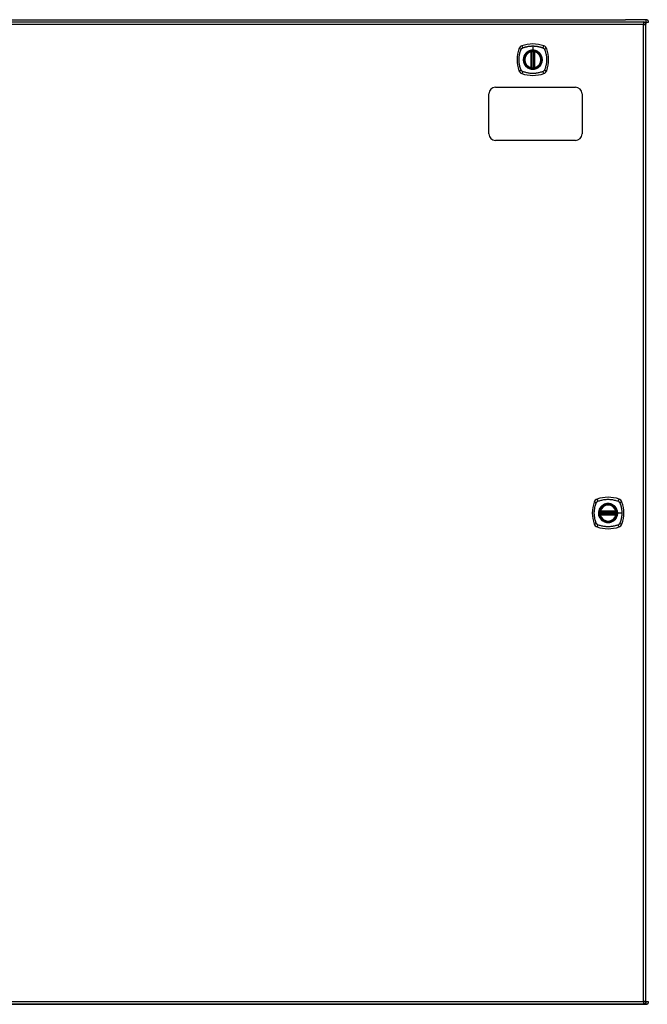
# Model space of a CAD drawing. Header units: inches. Extents: x 28 to 747, y 82 to 345.
# Tile 16 of 31: x 291 to 314, y 190 to 227. Entities that reach past the tile are written whole.
import ezdxf

# ---------------------------------------------------------------- set-up
doc = ezdxf.new("R2010")
doc.units = ezdxf.units.IN
doc.header["$MEASUREMENT"] = 0
doc.layers.add('Visible Edges(ANSI)', color=7, linetype='Continuous', lineweight=25)
doc.layers.add('Visible Tangent Edges(ANSI)', color=7, linetype='Continuous', lineweight=25)

msp = doc.modelspace()

# ---------------------------------------------------------------- linework, layer by layer
at = {"layer": 'Visible Edges(ANSI)'}
for p, q in [((242.53, 227.292), (313.565, 227.292)), ((242.629, 227.212), (314.234, 227.212)), ((314.332, 227.292), (313.565, 227.292)), ((314.333, 190.393), (314.333, 227.113)), ((310.023, 225.495), (310.023, 226.08)), ((310.043, 225.491), (310.043, 226.085)), ((310.122, 226.085), (310.122, 225.491)), ((310.142, 226.08), (310.142, 225.495)), ((308.681, 224.753), (311.681, 224.753)), ((308.431, 223.003), (308.431, 224.503)), ((311.931, 224.503), (311.931, 223.003)), ((311.681, 222.753), (308.681, 222.753)), ((312.612, 208.792), (313.205, 208.792)), ((313.205, 208.713), (312.612, 208.713)), ((312.616, 208.812), (313.201, 208.812)), ((313.201, 208.694), (312.616, 208.694)), ((314.234, 190.294), (242.629, 190.294)), ((269.131, 190.292), (314.332, 190.292))]:
    msp.add_line(p, q, dxfattribs=at)
at = {"layer": 'Visible Edges(ANSI)', "flags": 128}
for points in [[(310.054, 226.099), (310.052, 226.099), (310.051, 226.099), (310.049, 226.099), (310.048, 226.099), (310.046, 226.099), (310.045, 226.098), (310.043, 226.098), (310.042, 226.098), (310.04, 226.098), (310.039, 226.098), (310.038, 226.097), (310.037, 226.097), (310.036, 226.097), (310.035, 226.097), (310.034, 226.097), (310.033, 226.097), (310.032, 226.097), (310.031, 226.096), (310.031, 226.096), (310.03, 226.096), (310.03, 226.096), (310.03, 226.096), (310.03, 226.096), (310.029, 226.096)], [(310.136, 226.096), (310.136, 226.096), (310.136, 226.096), (310.135, 226.096), (310.135, 226.096), (310.135, 226.096), (310.134, 226.096), (310.133, 226.097), (310.133, 226.097), (310.132, 226.097), (310.131, 226.097), (310.13, 226.097), (310.129, 226.097), (310.127, 226.097), (310.126, 226.098), (310.125, 226.098), (310.124, 226.098), (310.122, 226.098), (310.121, 226.098), (310.119, 226.099), (310.118, 226.099), (310.116, 226.099), (310.114, 226.099), (310.113, 226.099), (310.111, 226.099)], [(310.029, 225.479), (310.03, 225.479), (310.03, 225.479), (310.03, 225.479), (310.03, 225.479), (310.031, 225.479), (310.031, 225.479), (310.032, 225.479), (310.033, 225.479), (310.034, 225.479), (310.035, 225.478), (310.036, 225.478), (310.037, 225.478), (310.038, 225.478), (310.039, 225.478), (310.04, 225.478), (310.042, 225.477), (310.043, 225.477), (310.045, 225.477), (310.046, 225.477), (310.048, 225.477), (310.049, 225.477), (310.051, 225.476), (310.052, 225.476), (310.054, 225.476)], [(310.111, 225.476), (310.113, 225.476), (310.114, 225.476), (310.116, 225.477), (310.118, 225.477), (310.119, 225.477), (310.121, 225.477), (310.122, 225.477), (310.124, 225.477), (310.125, 225.478), (310.126, 225.478), (310.127, 225.478), (310.129, 225.478), (310.13, 225.478), (310.131, 225.478), (310.132, 225.479), (310.133, 225.479), (310.133, 225.479), (310.134, 225.479), (310.135, 225.479), (310.135, 225.479), (310.135, 225.479), (310.136, 225.479), (310.136, 225.479), (310.136, 225.479)], [(312.6, 208.806), (312.6, 208.806), (312.6, 208.806), (312.6, 208.805), (312.6, 208.805), (312.6, 208.805), (312.6, 208.804), (312.6, 208.803), (312.6, 208.803), (312.6, 208.802), (312.599, 208.801), (312.599, 208.8), (312.599, 208.799), (312.599, 208.798), (312.599, 208.796), (312.599, 208.795), (312.598, 208.794), (312.598, 208.792), (312.598, 208.791), (312.598, 208.789), (312.598, 208.788), (312.597, 208.786), (312.597, 208.785), (312.597, 208.783), (312.597, 208.781)], [(312.597, 208.724), (312.597, 208.722), (312.597, 208.721), (312.597, 208.719), (312.598, 208.718), (312.598, 208.716), (312.598, 208.715), (312.598, 208.713), (312.598, 208.712), (312.599, 208.71), (312.599, 208.709), (312.599, 208.708), (312.599, 208.707), (312.599, 208.706), (312.599, 208.705), (312.6, 208.704), (312.6, 208.703), (312.6, 208.702), (312.6, 208.701), (312.6, 208.701), (312.6, 208.7), (312.6, 208.7), (312.6, 208.7), (312.6, 208.7), (312.6, 208.7)], [(313.22, 208.781), (313.22, 208.783), (313.22, 208.785), (313.22, 208.786), (313.22, 208.788), (313.22, 208.789), (313.219, 208.791), (313.219, 208.792), (313.219, 208.794), (313.219, 208.795), (313.219, 208.796), (313.218, 208.798), (313.218, 208.799), (313.218, 208.8), (313.218, 208.801), (313.218, 208.802), (313.218, 208.803), (313.218, 208.803), (313.217, 208.804), (313.217, 208.805), (313.217, 208.805), (313.217, 208.805), (313.217, 208.806), (313.217, 208.806), (313.217, 208.806)], [(313.217, 208.7), (313.217, 208.7), (313.217, 208.7), (313.217, 208.7), (313.217, 208.7), (313.217, 208.701), (313.217, 208.701), (313.218, 208.702), (313.218, 208.703), (313.218, 208.704), (313.218, 208.705), (313.218, 208.706), (313.218, 208.707), (313.218, 208.708), (313.219, 208.709), (313.219, 208.71), (313.219, 208.712), (313.219, 208.713), (313.219, 208.715), (313.22, 208.716), (313.22, 208.718), (313.22, 208.719), (313.22, 208.721), (313.22, 208.722), (313.22, 208.724)]]:
    msp.add_lwpolyline(points, dxfattribs=at)
at = {"layer": 'Visible Edges(ANSI)'}
for centre, radius in [((310.083, 225.788), 0.32), ((310.083, 225.788), 0.315), ((312.909, 208.753), 0.32), ((312.909, 208.753), 0.315)]:
    msp.add_circle(centre, radius, dxfattribs=at)
for centre, radius, start, end in [((314.234, 227.113), 0.099, 0, 90), ((314.332, 227.193), 0.099, 0, 90), ((310.772, 225.788), 1.28, 161.2278, 198.7722), ((309.728, 226.142), 0.177, 108.7722, 161.2278), ((310.083, 225.099), 1.28, 71.2278, 108.7722), ((310.083, 225.788), 0.313, 103.6344, 256.3656), ((310.083, 225.788), 0.313, 99.784, 103.6344), ((310.012, 226.08), 0.0118, 0, 103.6344), ((310.031, 226.085), 0.0118, 0, 99.784), ((310.083, 225.788), 0.313, 84.7499, 95.2501), ((310.134, 226.085), 0.0118, 80.216, 180), ((310.083, 225.788), 0.313, 76.3656, 80.216), ((310.154, 226.08), 0.0118, 76.3656, 180), ((310.083, 225.788), 0.313, 283.6344, 76.3656), ((310.437, 226.142), 0.177, 18.7722, 71.2278), ((309.394, 225.788), 1.28, 341.2278, 18.7722), ((309.728, 225.433), 0.177, 198.7722, 251.2278), ((310.012, 225.495), 0.0118, 256.3656, 0), ((310.083, 225.788), 0.313, 256.3656, 260.216), ((310.031, 225.491), 0.0118, 260.216, 0), ((310.083, 225.788), 0.313, 264.7499, 275.2501), ((310.134, 225.491), 0.0118, 180, 279.784), ((310.083, 225.788), 0.313, 279.784, 283.6344), ((310.154, 225.495), 0.0118, 180, 283.6344), ((310.437, 225.433), 0.177, 288.7722, 341.2278), ((310.083, 226.477), 1.28, 251.2278, 288.7722), ((308.681, 224.503), 0.25, 90, 180), ((311.681, 224.503), 0.25, 0, 90), ((308.681, 223.003), 0.25, 180, 270), ((311.681, 223.003), 0.25, 270, 0), ((313.598, 208.753), 1.28, 161.2278, 198.7722), ((312.554, 209.107), 0.177, 108.7722, 161.2278), ((312.909, 208.064), 1.28, 71.2278, 108.7722), ((312.909, 208.753), 0.313, 13.6344, 166.3656), ((313.263, 209.107), 0.177, 18.7722, 71.2278), ((312.22, 208.753), 1.28, 341.2278, 18.7722), ((312.909, 208.753), 0.313, 174.7499, 185.2501), ((312.909, 208.753), 0.313, 166.3656, 170.216), ((312.612, 208.804), 0.0118, 170.216, 270), ((312.612, 208.702), 0.0118, 90, 189.784), ((312.909, 208.753), 0.313, 189.784, 193.6344), ((312.616, 208.824), 0.0118, 166.3656, 270), ((312.616, 208.682), 0.0118, 90, 193.6344), ((313.201, 208.824), 0.0118, 270, 13.6344), ((313.201, 208.682), 0.0118, 346.3656, 90), ((313.205, 208.804), 0.0118, 270, 9.784), ((313.205, 208.702), 0.0118, 350.216, 90), ((312.909, 208.753), 0.313, 9.784, 13.6344), ((312.909, 208.753), 0.313, 346.3656, 350.216), ((312.909, 208.753), 0.313, 354.7499, 5.2501), ((312.554, 208.398), 0.177, 198.7722, 251.2278), ((312.909, 208.753), 0.313, 193.6344, 346.3656), ((313.263, 208.398), 0.177, 288.7722, 341.2278), ((312.909, 209.442), 1.28, 251.2278, 288.7722), ((314.234, 190.393), 0.099, 270, 0), ((314.332, 190.391), 0.099, 270, 0)]:
    msp.add_arc(centre, radius, start, end, dxfattribs=at)
at = {"layer": 'Visible Tangent Edges(ANSI)'}
for p, q in [((314.234, 227.212), (314.234, 227.113)), ((314.291, 227.193), (314.332, 227.193)), ((314.332, 227.292), (314.332, 227.193)), ((314.332, 227.193), (314.431, 227.193)), ((314.332, 227.193), (314.332, 227.123)), ((314.234, 227.113), (242.629, 227.113)), ((314.234, 227.113), (314.333, 227.113)), ((314.234, 190.393), (314.234, 227.113)), ((310.012, 226.08), (310.009, 226.092)), ((310.012, 226.08), (310.023, 226.08)), ((310.012, 226.08), (310.012, 225.495)), ((310.023, 226.08), (310.033, 226.08)), ((310.029, 226.096), (310.03, 226.09)), ((310.033, 226.085), (310.043, 226.085)), ((310.033, 225.495), (310.033, 226.08)), ((310.055, 226.088), (310.054, 226.099)), ((310.055, 225.488), (310.055, 226.088)), ((310.083, 226.304), (310.083, 226.145)), ((310.083, 226.14), (310.083, 226.145)), ((310.11, 226.088), (310.111, 226.099)), ((310.11, 226.088), (310.11, 225.488)), ((310.122, 226.085), (310.132, 226.085)), ((310.132, 226.08), (310.142, 226.08)), ((310.132, 226.08), (310.132, 225.495)), ((310.135, 226.09), (310.136, 226.096)), ((310.142, 226.08), (310.154, 226.08)), ((310.156, 226.092), (310.154, 226.08)), ((310.154, 225.495), (310.154, 226.08)), ((310.009, 225.484), (310.012, 225.495)), ((310.023, 225.495), (310.012, 225.495)), ((310.033, 225.495), (310.023, 225.495)), ((310.03, 225.485), (310.029, 225.479)), ((310.043, 225.491), (310.033, 225.491)), ((310.054, 225.476), (310.055, 225.488)), ((310.111, 225.476), (310.11, 225.488)), ((310.132, 225.491), (310.122, 225.491)), ((310.142, 225.495), (310.132, 225.495)), ((310.136, 225.479), (310.135, 225.485)), ((310.154, 225.495), (310.142, 225.495)), ((310.154, 225.495), (310.156, 225.484)), ((312.597, 208.781), (312.609, 208.78)), ((312.597, 208.724), (312.609, 208.725)), ((312.606, 208.805), (312.6, 208.806)), ((312.6, 208.7), (312.606, 208.701)), ((312.604, 208.826), (312.616, 208.824)), ((312.616, 208.682), (312.604, 208.679)), ((312.609, 208.78), (313.209, 208.78)), ((313.209, 208.725), (312.609, 208.725)), ((312.612, 208.792), (312.612, 208.802)), ((312.612, 208.703), (312.612, 208.713)), ((312.616, 208.812), (312.616, 208.824)), ((313.201, 208.824), (312.616, 208.824)), ((312.616, 208.802), (312.616, 208.812)), ((312.616, 208.802), (313.201, 208.802)), ((312.616, 208.694), (312.616, 208.703)), ((313.201, 208.703), (312.616, 208.703)), ((312.616, 208.682), (312.616, 208.694)), ((312.616, 208.682), (313.201, 208.682)), ((313.201, 208.824), (313.213, 208.826)), ((313.201, 208.824), (313.201, 208.812)), ((313.201, 208.812), (313.201, 208.802)), ((313.201, 208.703), (313.201, 208.694)), ((313.201, 208.694), (313.201, 208.682)), ((313.213, 208.679), (313.201, 208.682)), ((313.205, 208.802), (313.205, 208.792)), ((313.205, 208.713), (313.205, 208.703)), ((313.209, 208.78), (313.22, 208.781)), ((313.209, 208.725), (313.22, 208.724)), ((313.217, 208.806), (313.211, 208.805)), ((313.211, 208.701), (313.217, 208.7)), ((313.261, 208.753), (313.266, 208.753)), ((313.425, 208.753), (313.266, 208.753)), ((242.629, 190.393), (314.234, 190.393)), ((314.234, 190.393), (314.234, 190.294)), ((314.333, 190.393), (314.234, 190.393)), ((314.332, 190.383), (314.332, 190.292)), ((314.431, 190.391), (314.333, 190.391))]:
    msp.add_line(p, q, dxfattribs=at)
at = {"layer": 'Visible Tangent Edges(ANSI)', "flags": 128}
for points in [[(309.643, 225.399), (309.629, 225.433), (309.618, 225.464), (309.609, 225.495), (309.6, 225.527), (309.592, 225.559), (309.585, 225.591), (309.58, 225.623), (309.575, 225.656), (309.571, 225.689), (309.568, 225.722), (309.567, 225.754), (309.566, 225.788), (309.567, 225.821), (309.568, 225.854), (309.571, 225.886), (309.575, 225.919), (309.58, 225.952), (309.585, 225.984), (309.592, 226.017), (309.6, 226.049), (309.609, 226.08), (309.618, 226.112), (309.629, 226.143), (309.643, 226.176)], [(309.643, 226.176), (309.643, 226.178), (309.644, 226.179), (309.645, 226.18), (309.646, 226.182), (309.646, 226.183), (309.647, 226.184), (309.648, 226.186), (309.649, 226.187), (309.649, 226.188), (309.65, 226.19), (309.651, 226.191), (309.652, 226.192), (309.653, 226.194), (309.654, 226.195), (309.655, 226.196), (309.656, 226.197), (309.657, 226.198), (309.658, 226.2), (309.659, 226.201), (309.66, 226.202), (309.661, 226.203), (309.662, 226.204), (309.663, 226.205), (309.664, 226.206)], [(309.664, 226.206), (309.665, 226.208), (309.666, 226.209), (309.667, 226.21), (309.668, 226.211), (309.67, 226.212), (309.671, 226.213), (309.672, 226.214), (309.673, 226.215), (309.674, 226.216), (309.676, 226.217), (309.677, 226.217), (309.678, 226.218), (309.679, 226.219), (309.681, 226.22), (309.682, 226.221), (309.683, 226.222), (309.685, 226.223), (309.686, 226.223), (309.687, 226.224), (309.689, 226.225), (309.69, 226.226), (309.691, 226.226), (309.693, 226.227), (309.694, 226.228)], [(309.694, 226.228), (309.712, 226.236), (309.728, 226.241), (309.743, 226.247), (309.759, 226.252), (309.774, 226.257), (309.79, 226.262), (309.806, 226.266), (309.822, 226.27), (309.838, 226.274), (309.854, 226.278), (309.87, 226.282), (309.886, 226.285), (309.902, 226.288), (309.918, 226.291), (309.935, 226.293), (309.951, 226.296), (309.967, 226.298), (309.984, 226.299), (310, 226.301), (310.017, 226.302), (310.033, 226.303), (310.05, 226.304), (310.066, 226.304), (310.083, 226.304)], [(310.083, 226.14), (310.174, 226.128), (310.259, 226.093), (310.332, 226.037), (310.388, 225.964), (310.423, 225.879), (310.435, 225.787), (310.423, 225.696), (310.387, 225.611), (310.332, 225.538), (310.259, 225.483), (310.174, 225.448), (310.082, 225.436), (309.991, 225.448), (309.906, 225.483), (309.833, 225.539), (309.778, 225.611), (309.743, 225.697), (309.731, 225.788), (309.743, 225.879), (309.778, 225.964), (309.834, 226.037), (309.907, 226.093), (309.991, 226.128), (310.083, 226.14)], [(310.083, 226.145), (310.072, 226.144), (310.062, 226.144), (310.052, 226.143), (310.042, 226.142), (310.031, 226.141), (310.021, 226.139), (310.011, 226.137), (310.001, 226.135), (309.991, 226.133), (309.981, 226.13), (309.971, 226.127), (309.962, 226.123), (309.952, 226.12), (309.943, 226.116), (309.933, 226.112), (309.924, 226.107), (309.915, 226.102), (309.906, 226.097), (309.897, 226.092), (309.888, 226.087), (309.88, 226.081), (309.871, 226.075), (309.863, 226.069), (309.855, 226.062)], [(310.03, 226.09), (310.03, 226.091), (310.029, 226.091), (310.028, 226.091), (310.027, 226.092), (310.027, 226.092), (310.026, 226.092), (310.025, 226.092), (310.024, 226.093), (310.023, 226.093), (310.022, 226.093), (310.021, 226.093), (310.02, 226.093), (310.019, 226.093), (310.018, 226.093), (310.017, 226.093), (310.016, 226.093), (310.016, 226.093), (310.015, 226.093), (310.014, 226.093), (310.013, 226.093), (310.012, 226.092), (310.011, 226.092), (310.01, 226.092), (310.009, 226.092)], [(310.033, 226.085), (310.033, 226.085), (310.033, 226.085), (310.033, 226.085), (310.033, 226.086), (310.033, 226.086), (310.033, 226.086), (310.033, 226.086), (310.033, 226.087), (310.033, 226.087), (310.032, 226.087), (310.032, 226.087), (310.032, 226.088), (310.032, 226.088), (310.032, 226.088), (310.032, 226.088), (310.032, 226.089), (310.032, 226.089), (310.031, 226.089), (310.031, 226.089), (310.031, 226.089), (310.031, 226.09), (310.031, 226.09), (310.031, 226.09), (310.03, 226.09)], [(310.033, 226.08), (310.033, 226.081), (310.033, 226.081), (310.033, 226.081), (310.033, 226.081), (310.033, 226.081), (310.033, 226.081), (310.033, 226.082), (310.033, 226.082), (310.033, 226.082), (310.033, 226.082), (310.033, 226.082), (310.033, 226.082), (310.033, 226.083), (310.033, 226.083), (310.033, 226.083), (310.033, 226.083), (310.033, 226.083), (310.033, 226.083), (310.033, 226.084), (310.033, 226.084), (310.033, 226.084), (310.033, 226.084), (310.033, 226.084), (310.033, 226.085)], [(310.043, 226.085), (310.043, 226.085), (310.043, 226.085), (310.044, 226.085), (310.044, 226.085), (310.044, 226.085), (310.044, 226.085), (310.045, 226.085), (310.045, 226.085), (310.045, 226.085), (310.046, 226.085), (310.046, 226.085), (310.047, 226.086), (310.047, 226.086), (310.048, 226.086), (310.049, 226.086), (310.049, 226.086), (310.05, 226.086), (310.051, 226.087), (310.051, 226.087), (310.052, 226.087), (310.053, 226.087), (310.054, 226.087), (310.054, 226.087), (310.055, 226.088)], [(310.083, 226.304), (310.099, 226.304), (310.116, 226.304), (310.132, 226.303), (310.149, 226.302), (310.165, 226.301), (310.182, 226.299), (310.198, 226.298), (310.214, 226.296), (310.231, 226.293), (310.247, 226.291), (310.263, 226.288), (310.279, 226.285), (310.296, 226.282), (310.312, 226.278), (310.328, 226.274), (310.344, 226.27), (310.359, 226.266), (310.375, 226.262), (310.391, 226.257), (310.407, 226.252), (310.422, 226.247), (310.438, 226.241), (310.453, 226.236), (310.471, 226.228)], [(310.31, 226.062), (310.302, 226.069), (310.294, 226.075), (310.286, 226.081), (310.277, 226.087), (310.268, 226.092), (310.259, 226.098), (310.25, 226.103), (310.241, 226.107), (310.232, 226.112), (310.223, 226.116), (310.213, 226.12), (310.204, 226.123), (310.194, 226.127), (310.184, 226.13), (310.174, 226.133), (310.164, 226.135), (310.154, 226.137), (310.144, 226.139), (310.134, 226.141), (310.124, 226.142), (310.113, 226.143), (310.103, 226.144), (310.093, 226.144), (310.083, 226.145)], [(310.11, 226.088), (310.111, 226.087), (310.112, 226.087), (310.113, 226.087), (310.113, 226.087), (310.114, 226.087), (310.115, 226.087), (310.115, 226.086), (310.116, 226.086), (310.117, 226.086), (310.117, 226.086), (310.118, 226.086), (310.119, 226.086), (310.119, 226.085), (310.12, 226.085), (310.12, 226.085), (310.12, 226.085), (310.121, 226.085), (310.121, 226.085), (310.121, 226.085), (310.122, 226.085), (310.122, 226.085), (310.122, 226.085), (310.122, 226.085), (310.122, 226.085)], [(310.135, 226.09), (310.135, 226.09), (310.135, 226.09), (310.134, 226.09), (310.134, 226.089), (310.134, 226.089), (310.134, 226.089), (310.134, 226.089), (310.134, 226.089), (310.133, 226.088), (310.133, 226.088), (310.133, 226.088), (310.133, 226.088), (310.133, 226.087), (310.133, 226.087), (310.133, 226.087), (310.133, 226.087), (310.133, 226.086), (310.133, 226.086), (310.132, 226.086), (310.132, 226.086), (310.132, 226.085), (310.132, 226.085), (310.132, 226.085), (310.132, 226.085)], [(310.132, 226.085), (310.132, 226.084), (310.132, 226.084), (310.132, 226.084), (310.132, 226.084), (310.132, 226.084), (310.132, 226.083), (310.132, 226.083), (310.132, 226.083), (310.132, 226.083), (310.132, 226.083), (310.132, 226.083), (310.132, 226.082), (310.132, 226.082), (310.132, 226.082), (310.132, 226.082), (310.132, 226.082), (310.132, 226.082), (310.132, 226.081), (310.132, 226.081), (310.132, 226.081), (310.132, 226.081), (310.132, 226.081), (310.132, 226.081), (310.132, 226.08)], [(310.156, 226.092), (310.156, 226.092), (310.155, 226.092), (310.154, 226.092), (310.153, 226.093), (310.152, 226.093), (310.151, 226.093), (310.15, 226.093), (310.149, 226.093), (310.148, 226.093), (310.147, 226.093), (310.146, 226.093), (310.145, 226.093), (310.144, 226.093), (310.143, 226.093), (310.142, 226.093), (310.141, 226.093), (310.141, 226.092), (310.14, 226.092), (310.139, 226.092), (310.138, 226.092), (310.137, 226.091), (310.136, 226.091), (310.136, 226.091), (310.135, 226.09)], [(310.471, 226.228), (310.474, 226.226), (310.477, 226.225), (310.479, 226.223), (310.482, 226.222), (310.485, 226.22), (310.487, 226.218), (310.49, 226.217), (310.492, 226.215), (310.495, 226.213), (310.497, 226.211), (310.499, 226.209), (310.501, 226.207), (310.504, 226.204), (310.506, 226.202), (310.508, 226.2), (310.51, 226.197), (310.511, 226.195), (310.513, 226.192), (310.515, 226.19), (310.517, 226.187), (310.518, 226.185), (310.52, 226.182), (310.521, 226.179), (310.523, 226.176)], [(310.523, 226.176), (310.536, 226.143), (310.547, 226.112), (310.557, 226.08), (310.565, 226.049), (310.573, 226.017), (310.58, 225.984), (310.586, 225.952), (310.591, 225.919), (310.594, 225.886), (310.597, 225.854), (310.599, 225.821), (310.599, 225.788), (310.599, 225.754), (310.597, 225.722), (310.594, 225.689), (310.591, 225.656), (310.586, 225.623), (310.58, 225.591), (310.573, 225.559), (310.565, 225.527), (310.557, 225.495), (310.547, 225.464), (310.536, 225.433), (310.523, 225.399)], [(309.808, 226.015), (309.795, 225.999), (309.784, 225.982), (309.773, 225.965), (309.763, 225.946), (309.755, 225.928), (309.747, 225.909), (309.741, 225.889), (309.735, 225.869), (309.731, 225.849), (309.728, 225.829), (309.726, 225.808), (309.726, 225.788), (309.726, 225.767), (309.728, 225.746), (309.731, 225.726), (309.735, 225.706), (309.741, 225.686), (309.747, 225.666), (309.755, 225.647), (309.763, 225.629), (309.773, 225.611), (309.784, 225.593), (309.795, 225.576), (309.808, 225.56)], [(309.855, 226.062), (309.853, 226.061), (309.851, 226.059), (309.849, 226.057), (309.847, 226.055), (309.845, 226.053), (309.843, 226.051), (309.84, 226.049), (309.838, 226.048), (309.836, 226.046), (309.834, 226.044), (309.832, 226.042), (309.83, 226.04), (309.829, 226.038), (309.827, 226.036), (309.825, 226.034), (309.823, 226.032), (309.821, 226.03), (309.819, 226.028), (309.817, 226.026), (309.815, 226.024), (309.813, 226.022), (309.812, 226.02), (309.81, 226.017), (309.808, 226.015)], [(310.357, 226.015), (310.355, 226.017), (310.354, 226.02), (310.352, 226.022), (310.35, 226.024), (310.348, 226.026), (310.346, 226.028), (310.344, 226.03), (310.343, 226.032), (310.341, 226.034), (310.339, 226.036), (310.337, 226.038), (310.335, 226.04), (310.333, 226.042), (310.331, 226.044), (310.329, 226.046), (310.327, 226.048), (310.325, 226.049), (310.323, 226.051), (310.321, 226.053), (310.319, 226.055), (310.317, 226.057), (310.314, 226.059), (310.312, 226.061), (310.31, 226.062)], [(310.357, 225.56), (310.37, 225.576), (310.382, 225.593), (310.392, 225.611), (310.402, 225.629), (310.411, 225.648), (310.418, 225.667), (310.425, 225.686), (310.43, 225.706), (310.434, 225.726), (310.437, 225.747), (310.439, 225.767), (310.44, 225.788), (310.439, 225.808), (310.437, 225.829), (310.434, 225.849), (310.43, 225.869), (310.425, 225.889), (310.418, 225.909), (310.411, 225.928), (310.402, 225.947), (310.392, 225.965), (310.382, 225.982), (310.37, 225.999), (310.357, 226.015)], [(309.694, 225.348), (309.691, 225.349), (309.689, 225.351), (309.686, 225.352), (309.683, 225.354), (309.681, 225.355), (309.678, 225.357), (309.676, 225.359), (309.673, 225.361), (309.671, 225.363), (309.668, 225.365), (309.666, 225.367), (309.664, 225.369), (309.662, 225.371), (309.66, 225.373), (309.658, 225.376), (309.656, 225.378), (309.654, 225.381), (309.652, 225.383), (309.65, 225.386), (309.649, 225.388), (309.647, 225.391), (309.646, 225.394), (309.644, 225.396), (309.643, 225.399)], [(310.471, 225.348), (310.438, 225.334), (310.407, 225.323), (310.375, 225.314), (310.344, 225.305), (310.312, 225.297), (310.28, 225.29), (310.247, 225.285), (310.214, 225.28), (310.182, 225.276), (310.149, 225.273), (310.116, 225.272), (310.083, 225.271), (310.05, 225.272), (310.017, 225.273), (309.984, 225.276), (309.951, 225.28), (309.919, 225.285), (309.886, 225.29), (309.854, 225.297), (309.822, 225.305), (309.79, 225.314), (309.759, 225.323), (309.728, 225.334), (309.694, 225.348)], [(309.808, 225.56), (309.81, 225.558), (309.812, 225.556), (309.813, 225.554), (309.815, 225.552), (309.817, 225.55), (309.819, 225.548), (309.821, 225.546), (309.823, 225.544), (309.825, 225.541), (309.827, 225.539), (309.829, 225.538), (309.83, 225.536), (309.832, 225.534), (309.834, 225.532), (309.836, 225.53), (309.838, 225.528), (309.84, 225.526), (309.843, 225.524), (309.845, 225.522), (309.847, 225.52), (309.849, 225.518), (309.851, 225.517), (309.853, 225.515), (309.855, 225.513)], [(309.855, 225.513), (309.871, 225.5), (309.888, 225.489), (309.906, 225.478), (309.924, 225.468), (309.943, 225.46), (309.962, 225.452), (309.981, 225.446), (310.001, 225.44), (310.021, 225.436), (310.042, 225.433), (310.062, 225.431), (310.083, 225.431), (310.103, 225.431), (310.124, 225.433), (310.144, 225.436), (310.164, 225.44), (310.184, 225.446), (310.204, 225.452), (310.223, 225.46), (310.242, 225.468), (310.26, 225.478), (310.277, 225.489), (310.294, 225.5), (310.31, 225.513)], [(310.009, 225.484), (310.01, 225.483), (310.011, 225.483), (310.012, 225.483), (310.013, 225.483), (310.014, 225.483), (310.015, 225.483), (310.016, 225.483), (310.016, 225.482), (310.017, 225.482), (310.018, 225.482), (310.019, 225.482), (310.02, 225.482), (310.021, 225.483), (310.022, 225.483), (310.023, 225.483), (310.024, 225.483), (310.025, 225.483), (310.026, 225.483), (310.027, 225.484), (310.027, 225.484), (310.028, 225.484), (310.029, 225.484), (310.03, 225.485), (310.03, 225.485)], [(310.03, 225.485), (310.031, 225.485), (310.031, 225.486), (310.031, 225.486), (310.031, 225.486), (310.031, 225.486), (310.031, 225.486), (310.032, 225.487), (310.032, 225.487), (310.032, 225.487), (310.032, 225.487), (310.032, 225.488), (310.032, 225.488), (310.032, 225.488), (310.032, 225.488), (310.033, 225.489), (310.033, 225.489), (310.033, 225.489), (310.033, 225.489), (310.033, 225.49), (310.033, 225.49), (310.033, 225.49), (310.033, 225.49), (310.033, 225.491), (310.033, 225.491)], [(310.033, 225.491), (310.033, 225.491), (310.033, 225.491), (310.033, 225.491), (310.033, 225.492), (310.033, 225.492), (310.033, 225.492), (310.033, 225.492), (310.033, 225.492), (310.033, 225.492), (310.033, 225.493), (310.033, 225.493), (310.033, 225.493), (310.033, 225.493), (310.033, 225.493), (310.033, 225.493), (310.033, 225.494), (310.033, 225.494), (310.033, 225.494), (310.033, 225.494), (310.033, 225.494), (310.033, 225.495), (310.033, 225.495), (310.033, 225.495), (310.033, 225.495)], [(310.055, 225.488), (310.054, 225.488), (310.054, 225.488), (310.053, 225.488), (310.052, 225.488), (310.051, 225.489), (310.051, 225.489), (310.05, 225.489), (310.049, 225.489), (310.049, 225.489), (310.048, 225.489), (310.047, 225.49), (310.047, 225.49), (310.046, 225.49), (310.046, 225.49), (310.045, 225.49), (310.045, 225.49), (310.045, 225.49), (310.044, 225.491), (310.044, 225.491), (310.044, 225.491), (310.044, 225.491), (310.043, 225.491), (310.043, 225.491), (310.043, 225.491)], [(310.122, 225.491), (310.122, 225.491), (310.122, 225.491), (310.122, 225.491), (310.122, 225.491), (310.121, 225.491), (310.121, 225.491), (310.121, 225.49), (310.12, 225.49), (310.12, 225.49), (310.12, 225.49), (310.119, 225.49), (310.119, 225.49), (310.118, 225.49), (310.117, 225.489), (310.117, 225.489), (310.116, 225.489), (310.115, 225.489), (310.115, 225.489), (310.114, 225.489), (310.113, 225.488), (310.113, 225.488), (310.112, 225.488), (310.111, 225.488), (310.11, 225.488)], [(310.132, 225.495), (310.132, 225.495), (310.132, 225.495), (310.132, 225.495), (310.132, 225.494), (310.132, 225.494), (310.132, 225.494), (310.132, 225.494), (310.132, 225.494), (310.132, 225.493), (310.132, 225.493), (310.132, 225.493), (310.132, 225.493), (310.132, 225.493), (310.132, 225.493), (310.132, 225.492), (310.132, 225.492), (310.132, 225.492), (310.132, 225.492), (310.132, 225.492), (310.132, 225.492), (310.132, 225.491), (310.132, 225.491), (310.132, 225.491), (310.132, 225.491)], [(310.132, 225.491), (310.132, 225.491), (310.132, 225.49), (310.132, 225.49), (310.132, 225.49), (310.132, 225.49), (310.133, 225.489), (310.133, 225.489), (310.133, 225.489), (310.133, 225.489), (310.133, 225.488), (310.133, 225.488), (310.133, 225.488), (310.133, 225.488), (310.133, 225.487), (310.133, 225.487), (310.134, 225.487), (310.134, 225.487), (310.134, 225.486), (310.134, 225.486), (310.134, 225.486), (310.134, 225.486), (310.135, 225.486), (310.135, 225.485), (310.135, 225.485)], [(310.135, 225.485), (310.136, 225.485), (310.136, 225.484), (310.137, 225.484), (310.138, 225.484), (310.139, 225.484), (310.14, 225.483), (310.141, 225.483), (310.141, 225.483), (310.142, 225.483), (310.143, 225.483), (310.144, 225.483), (310.145, 225.482), (310.146, 225.482), (310.147, 225.482), (310.148, 225.482), (310.149, 225.482), (310.15, 225.483), (310.151, 225.483), (310.152, 225.483), (310.153, 225.483), (310.154, 225.483), (310.155, 225.483), (310.156, 225.483), (310.156, 225.484)], [(310.31, 225.513), (310.312, 225.515), (310.314, 225.517), (310.317, 225.518), (310.319, 225.52), (310.321, 225.522), (310.323, 225.524), (310.325, 225.526), (310.327, 225.528), (310.329, 225.53), (310.331, 225.532), (310.333, 225.534), (310.335, 225.536), (310.337, 225.538), (310.339, 225.539), (310.341, 225.541), (310.343, 225.544), (310.344, 225.546), (310.346, 225.548), (310.348, 225.55), (310.35, 225.552), (310.352, 225.554), (310.354, 225.556), (310.355, 225.558), (310.357, 225.56)], [(310.523, 225.399), (310.521, 225.396), (310.52, 225.394), (310.518, 225.391), (310.517, 225.388), (310.515, 225.386), (310.513, 225.383), (310.512, 225.381), (310.51, 225.378), (310.508, 225.376), (310.506, 225.373), (310.504, 225.371), (310.501, 225.369), (310.499, 225.367), (310.497, 225.365), (310.495, 225.363), (310.492, 225.361), (310.49, 225.359), (310.487, 225.357), (310.485, 225.355), (310.482, 225.354), (310.479, 225.352), (310.477, 225.351), (310.474, 225.349), (310.471, 225.348)], [(312.469, 208.364), (312.455, 208.398), (312.444, 208.429), (312.435, 208.46), (312.426, 208.492), (312.418, 208.524), (312.411, 208.556), (312.406, 208.588), (312.401, 208.621), (312.397, 208.654), (312.394, 208.687), (312.393, 208.719), (312.392, 208.753), (312.393, 208.786), (312.394, 208.819), (312.397, 208.851), (312.401, 208.884), (312.406, 208.917), (312.411, 208.949), (312.418, 208.982), (312.426, 209.014), (312.435, 209.045), (312.444, 209.077), (312.455, 209.108), (312.469, 209.141)], [(312.469, 209.141), (312.47, 209.144), (312.472, 209.147), (312.473, 209.15), (312.475, 209.152), (312.476, 209.155), (312.478, 209.157), (312.48, 209.16), (312.482, 209.162), (312.484, 209.165), (312.486, 209.167), (312.488, 209.169), (312.49, 209.171), (312.492, 209.174), (312.494, 209.176), (312.497, 209.178), (312.499, 209.18), (312.502, 209.182), (312.504, 209.183), (312.507, 209.185), (312.509, 209.187), (312.512, 209.188), (312.515, 209.19), (312.517, 209.191), (312.52, 209.193)], [(312.52, 209.193), (312.554, 209.206), (312.585, 209.217), (312.616, 209.227), (312.648, 209.235), (312.68, 209.243), (312.712, 209.25), (312.744, 209.256), (312.777, 209.261), (312.81, 209.264), (312.842, 209.267), (312.875, 209.269), (312.908, 209.269), (312.942, 209.269), (312.974, 209.267), (313.007, 209.264), (313.04, 209.261), (313.073, 209.256), (313.105, 209.25), (313.137, 209.243), (313.17, 209.235), (313.201, 209.227), (313.233, 209.217), (313.264, 209.206), (313.297, 209.193)], [(313.261, 208.753), (313.249, 208.661), (313.214, 208.576), (313.158, 208.503), (313.085, 208.448), (313, 208.412), (312.908, 208.401), (312.817, 208.413), (312.732, 208.448), (312.659, 208.504), (312.604, 208.577), (312.568, 208.662), (312.557, 208.753), (312.569, 208.844), (312.604, 208.929), (312.66, 209.002), (312.732, 209.058), (312.817, 209.093), (312.909, 209.105), (313, 209.093), (313.085, 209.058), (313.158, 209.002), (313.214, 208.929), (313.249, 208.844), (313.261, 208.753)], [(313.136, 209.027), (313.12, 209.04), (313.103, 209.052), (313.086, 209.062), (313.067, 209.072), (313.049, 209.081), (313.03, 209.088), (313.01, 209.095), (312.99, 209.1), (312.97, 209.104), (312.95, 209.107), (312.929, 209.109), (312.909, 209.11), (312.888, 209.109), (312.867, 209.107), (312.847, 209.104), (312.827, 209.1), (312.807, 209.095), (312.787, 209.088), (312.768, 209.081), (312.75, 209.072), (312.731, 209.062), (312.714, 209.052), (312.697, 209.04), (312.681, 209.027)], [(313.297, 209.193), (313.299, 209.192), (313.3, 209.191), (313.301, 209.191), (313.303, 209.19), (313.304, 209.189), (313.305, 209.188), (313.307, 209.188), (313.308, 209.187), (313.309, 209.186), (313.311, 209.185), (313.312, 209.184), (313.313, 209.183), (313.314, 209.182), (313.316, 209.182), (313.317, 209.181), (313.318, 209.18), (313.319, 209.179), (313.321, 209.178), (313.322, 209.177), (313.323, 209.176), (313.324, 209.175), (313.325, 209.174), (313.326, 209.173), (313.327, 209.171)], [(313.327, 209.171), (313.328, 209.17), (313.33, 209.169), (313.331, 209.168), (313.332, 209.167), (313.333, 209.166), (313.334, 209.165), (313.335, 209.163), (313.336, 209.162), (313.337, 209.161), (313.337, 209.16), (313.338, 209.159), (313.339, 209.157), (313.34, 209.156), (313.341, 209.155), (313.342, 209.153), (313.343, 209.152), (313.343, 209.151), (313.344, 209.15), (313.345, 209.148), (313.346, 209.147), (313.347, 209.145), (313.347, 209.144), (313.348, 209.143), (313.349, 209.141)], [(313.349, 209.141), (313.357, 209.123), (313.362, 209.108), (313.368, 209.092), (313.373, 209.077), (313.378, 209.061), (313.383, 209.045), (313.387, 209.03), (313.391, 209.014), (313.395, 208.998), (313.399, 208.982), (313.403, 208.966), (313.406, 208.949), (313.409, 208.933), (313.412, 208.917), (313.414, 208.901), (313.417, 208.884), (313.419, 208.868), (313.42, 208.852), (313.422, 208.835), (313.423, 208.819), (313.424, 208.802), (313.425, 208.786), (313.425, 208.769), (313.425, 208.753)], [(312.634, 208.98), (312.621, 208.964), (312.61, 208.947), (312.599, 208.93), (312.589, 208.912), (312.581, 208.893), (312.573, 208.874), (312.567, 208.854), (312.561, 208.834), (312.557, 208.814), (312.554, 208.794), (312.552, 208.773), (312.552, 208.753), (312.552, 208.732), (312.554, 208.711), (312.557, 208.691), (312.561, 208.671), (312.567, 208.651), (312.573, 208.632), (312.581, 208.612), (312.589, 208.594), (312.599, 208.576), (312.61, 208.558), (312.621, 208.541), (312.634, 208.525)], [(312.604, 208.826), (312.604, 208.826), (312.604, 208.825), (312.604, 208.824), (312.604, 208.823), (312.604, 208.822), (312.604, 208.821), (312.603, 208.82), (312.603, 208.819), (312.603, 208.818), (312.603, 208.817), (312.603, 208.816), (312.603, 208.815), (312.603, 208.814), (312.604, 208.813), (312.604, 208.812), (312.604, 208.811), (312.604, 208.811), (312.604, 208.81), (312.604, 208.809), (312.605, 208.808), (312.605, 208.807), (312.605, 208.806), (312.606, 208.806), (312.606, 208.805)], [(312.606, 208.701), (312.606, 208.7), (312.605, 208.699), (312.605, 208.698), (312.605, 208.697), (312.604, 208.697), (312.604, 208.696), (312.604, 208.695), (312.604, 208.694), (312.604, 208.693), (312.604, 208.692), (312.603, 208.691), (312.603, 208.69), (312.603, 208.689), (312.603, 208.688), (312.603, 208.687), (312.603, 208.687), (312.603, 208.686), (312.604, 208.685), (312.604, 208.684), (312.604, 208.683), (312.604, 208.682), (312.604, 208.681), (312.604, 208.68), (312.604, 208.679)], [(312.606, 208.805), (312.606, 208.805), (312.607, 208.805), (312.607, 208.804), (312.607, 208.804), (312.607, 208.804), (312.607, 208.804), (312.608, 208.804), (312.608, 208.804), (312.608, 208.804), (312.608, 208.803), (312.609, 208.803), (312.609, 208.803), (312.609, 208.803), (312.609, 208.803), (312.61, 208.803), (312.61, 208.803), (312.61, 208.803), (312.61, 208.803), (312.611, 208.802), (312.611, 208.802), (312.611, 208.802), (312.611, 208.802), (312.612, 208.802), (312.612, 208.802)], [(312.612, 208.703), (312.612, 208.703), (312.611, 208.703), (312.611, 208.703), (312.611, 208.703), (312.611, 208.703), (312.61, 208.703), (312.61, 208.703), (312.61, 208.703), (312.61, 208.703), (312.609, 208.702), (312.609, 208.702), (312.609, 208.702), (312.609, 208.702), (312.608, 208.702), (312.608, 208.702), (312.608, 208.702), (312.608, 208.702), (312.607, 208.701), (312.607, 208.701), (312.607, 208.701), (312.607, 208.701), (312.607, 208.701), (312.606, 208.701), (312.606, 208.701)], [(312.609, 208.78), (312.609, 208.781), (312.609, 208.782), (312.609, 208.783), (312.609, 208.783), (312.61, 208.784), (312.61, 208.785), (312.61, 208.785), (312.61, 208.786), (312.61, 208.787), (312.61, 208.787), (312.611, 208.788), (312.611, 208.789), (312.611, 208.789), (312.611, 208.79), (312.611, 208.79), (312.611, 208.79), (312.611, 208.791), (312.612, 208.791), (312.612, 208.791), (312.612, 208.792), (312.612, 208.792), (312.612, 208.792), (312.612, 208.792), (312.612, 208.792)], [(312.612, 208.713), (312.612, 208.713), (312.612, 208.713), (312.612, 208.714), (312.612, 208.714), (312.612, 208.714), (312.612, 208.714), (312.611, 208.715), (312.611, 208.715), (312.611, 208.715), (312.611, 208.716), (312.611, 208.716), (312.611, 208.717), (312.611, 208.717), (312.61, 208.718), (312.61, 208.719), (312.61, 208.719), (312.61, 208.72), (312.61, 208.721), (312.61, 208.721), (312.609, 208.722), (312.609, 208.723), (312.609, 208.724), (312.609, 208.724), (312.609, 208.725)], [(312.612, 208.802), (312.612, 208.802), (312.612, 208.802), (312.612, 208.802), (312.613, 208.802), (312.613, 208.802), (312.613, 208.802), (312.613, 208.802), (312.613, 208.802), (312.613, 208.802), (312.614, 208.802), (312.614, 208.802), (312.614, 208.802), (312.614, 208.802), (312.614, 208.802), (312.614, 208.802), (312.615, 208.802), (312.615, 208.802), (312.615, 208.802), (312.615, 208.802), (312.615, 208.802), (312.615, 208.802), (312.616, 208.802), (312.616, 208.802), (312.616, 208.802)], [(312.616, 208.703), (312.616, 208.703), (312.616, 208.703), (312.615, 208.703), (312.615, 208.703), (312.615, 208.703), (312.615, 208.703), (312.615, 208.703), (312.615, 208.703), (312.614, 208.703), (312.614, 208.703), (312.614, 208.703), (312.614, 208.703), (312.614, 208.703), (312.614, 208.703), (312.613, 208.703), (312.613, 208.703), (312.613, 208.703), (312.613, 208.703), (312.613, 208.703), (312.613, 208.703), (312.612, 208.703), (312.612, 208.703), (312.612, 208.703), (312.612, 208.703)], [(312.681, 209.027), (312.679, 209.026), (312.677, 209.024), (312.675, 209.022), (312.673, 209.02), (312.671, 209.018), (312.669, 209.016), (312.666, 209.015), (312.664, 209.013), (312.662, 209.011), (312.66, 209.009), (312.658, 209.007), (312.656, 209.005), (312.655, 209.003), (312.653, 209.001), (312.651, 208.999), (312.649, 208.997), (312.647, 208.995), (312.645, 208.993), (312.643, 208.991), (312.641, 208.989), (312.639, 208.987), (312.638, 208.985), (312.636, 208.982), (312.634, 208.98)], [(313.183, 208.98), (313.181, 208.982), (313.18, 208.985), (313.178, 208.987), (313.176, 208.989), (313.174, 208.991), (313.172, 208.993), (313.17, 208.995), (313.169, 208.997), (313.167, 208.999), (313.165, 209.001), (313.163, 209.003), (313.161, 209.005), (313.159, 209.007), (313.157, 209.009), (313.155, 209.011), (313.153, 209.013), (313.151, 209.015), (313.149, 209.016), (313.147, 209.018), (313.145, 209.02), (313.143, 209.022), (313.14, 209.024), (313.138, 209.026), (313.136, 209.027)], [(313.266, 208.753), (313.265, 208.763), (313.265, 208.773), (313.264, 208.784), (313.263, 208.794), (313.262, 208.804), (313.26, 208.814), (313.258, 208.824), (313.256, 208.834), (313.254, 208.844), (313.251, 208.854), (313.248, 208.864), (313.244, 208.874), (313.241, 208.883), (313.237, 208.893), (313.233, 208.902), (313.228, 208.912), (313.223, 208.921), (313.218, 208.93), (313.213, 208.939), (313.208, 208.947), (313.202, 208.956), (313.196, 208.964), (313.19, 208.972), (313.183, 208.98)], [(313.183, 208.525), (313.19, 208.533), (313.196, 208.541), (313.202, 208.55), (313.208, 208.558), (313.213, 208.567), (313.218, 208.576), (313.223, 208.585), (313.228, 208.594), (313.233, 208.603), (313.237, 208.613), (313.241, 208.622), (313.244, 208.632), (313.248, 208.641), (313.251, 208.651), (313.254, 208.661), (313.256, 208.671), (313.258, 208.681), (313.26, 208.691), (313.262, 208.702), (313.263, 208.712), (313.264, 208.722), (313.265, 208.732), (313.265, 208.742), (313.266, 208.753)], [(313.201, 208.802), (313.202, 208.802), (313.202, 208.802), (313.202, 208.802), (313.202, 208.802), (313.202, 208.802), (313.202, 208.802), (313.203, 208.802), (313.203, 208.802), (313.203, 208.802), (313.203, 208.802), (313.203, 208.802), (313.203, 208.802), (313.204, 208.802), (313.204, 208.802), (313.204, 208.802), (313.204, 208.802), (313.204, 208.802), (313.204, 208.802), (313.205, 208.802), (313.205, 208.802), (313.205, 208.802), (313.205, 208.802), (313.205, 208.802), (313.205, 208.802)], [(313.205, 208.703), (313.205, 208.703), (313.205, 208.703), (313.205, 208.703), (313.205, 208.703), (313.205, 208.703), (313.204, 208.703), (313.204, 208.703), (313.204, 208.703), (313.204, 208.703), (313.204, 208.703), (313.204, 208.703), (313.203, 208.703), (313.203, 208.703), (313.203, 208.703), (313.203, 208.703), (313.203, 208.703), (313.203, 208.703), (313.202, 208.703), (313.202, 208.703), (313.202, 208.703), (313.202, 208.703), (313.202, 208.703), (313.202, 208.703), (313.201, 208.703)], [(313.205, 208.802), (313.206, 208.802), (313.206, 208.802), (313.206, 208.802), (313.207, 208.802), (313.207, 208.802), (313.207, 208.803), (313.207, 208.803), (313.208, 208.803), (313.208, 208.803), (313.208, 208.803), (313.208, 208.803), (313.209, 208.803), (313.209, 208.803), (313.209, 208.803), (313.209, 208.804), (313.209, 208.804), (313.21, 208.804), (313.21, 208.804), (313.21, 208.804), (313.21, 208.804), (313.211, 208.804), (313.211, 208.805), (313.211, 208.805), (313.211, 208.805)], [(313.205, 208.792), (313.205, 208.792), (313.205, 208.792), (313.206, 208.792), (313.206, 208.792), (313.206, 208.791), (313.206, 208.791), (313.206, 208.791), (313.206, 208.79), (313.206, 208.79), (313.206, 208.79), (313.206, 208.789), (313.207, 208.789), (313.207, 208.788), (313.207, 208.787), (313.207, 208.787), (313.207, 208.786), (313.207, 208.785), (313.208, 208.785), (313.208, 208.784), (313.208, 208.783), (313.208, 208.783), (313.208, 208.782), (313.208, 208.781), (313.209, 208.78)], [(313.209, 208.725), (313.208, 208.724), (313.208, 208.724), (313.208, 208.723), (313.208, 208.722), (313.208, 208.721), (313.208, 208.721), (313.207, 208.72), (313.207, 208.719), (313.207, 208.719), (313.207, 208.718), (313.207, 208.717), (313.207, 208.717), (313.206, 208.716), (313.206, 208.716), (313.206, 208.715), (313.206, 208.715), (313.206, 208.715), (313.206, 208.714), (313.206, 208.714), (313.206, 208.714), (313.206, 208.714), (313.205, 208.713), (313.205, 208.713), (313.205, 208.713)], [(313.211, 208.701), (313.211, 208.701), (313.211, 208.701), (313.211, 208.701), (313.21, 208.701), (313.21, 208.701), (313.21, 208.701), (313.21, 208.702), (313.209, 208.702), (313.209, 208.702), (313.209, 208.702), (313.209, 208.702), (313.209, 208.702), (313.208, 208.702), (313.208, 208.702), (313.208, 208.703), (313.208, 208.703), (313.207, 208.703), (313.207, 208.703), (313.207, 208.703), (313.207, 208.703), (313.206, 208.703), (313.206, 208.703), (313.206, 208.703), (313.205, 208.703)], [(313.211, 208.805), (313.212, 208.806), (313.212, 208.806), (313.212, 208.807), (313.213, 208.808), (313.213, 208.809), (313.213, 208.81), (313.213, 208.811), (313.213, 208.811), (313.214, 208.812), (313.214, 208.813), (313.214, 208.814), (313.214, 208.815), (313.214, 208.816), (313.214, 208.817), (313.214, 208.818), (313.214, 208.819), (313.214, 208.82), (313.214, 208.821), (313.214, 208.822), (313.214, 208.823), (313.213, 208.824), (313.213, 208.825), (313.213, 208.826), (313.213, 208.826)], [(313.213, 208.679), (313.213, 208.68), (313.213, 208.681), (313.213, 208.682), (313.214, 208.683), (313.214, 208.684), (313.214, 208.685), (313.214, 208.686), (313.214, 208.687), (313.214, 208.687), (313.214, 208.688), (313.214, 208.689), (313.214, 208.69), (313.214, 208.691), (313.214, 208.692), (313.214, 208.693), (313.213, 208.694), (313.213, 208.695), (313.213, 208.696), (313.213, 208.697), (313.213, 208.697), (313.212, 208.698), (313.212, 208.699), (313.212, 208.7), (313.211, 208.701)], [(313.425, 208.753), (313.425, 208.736), (313.425, 208.72), (313.424, 208.703), (313.423, 208.687), (313.422, 208.67), (313.42, 208.654), (313.419, 208.637), (313.417, 208.621), (313.414, 208.605), (313.412, 208.588), (313.409, 208.572), (313.406, 208.556), (313.403, 208.54), (313.399, 208.524), (313.395, 208.508), (313.391, 208.492), (313.387, 208.476), (313.383, 208.46), (313.378, 208.444), (313.373, 208.429), (313.368, 208.413), (313.362, 208.398), (313.357, 208.382), (313.349, 208.364)], [(312.52, 208.313), (312.517, 208.314), (312.515, 208.316), (312.512, 208.317), (312.509, 208.319), (312.507, 208.32), (312.504, 208.322), (312.502, 208.324), (312.499, 208.326), (312.497, 208.328), (312.494, 208.33), (312.492, 208.332), (312.49, 208.334), (312.488, 208.336), (312.486, 208.338), (312.484, 208.341), (312.482, 208.343), (312.48, 208.346), (312.478, 208.348), (312.476, 208.351), (312.475, 208.353), (312.473, 208.356), (312.472, 208.359), (312.47, 208.361), (312.469, 208.364)], [(313.297, 208.313), (313.264, 208.299), (313.233, 208.288), (313.201, 208.279), (313.17, 208.27), (313.137, 208.262), (313.105, 208.255), (313.073, 208.25), (313.04, 208.245), (313.007, 208.241), (312.974, 208.238), (312.942, 208.237), (312.908, 208.236), (312.875, 208.237), (312.842, 208.238), (312.81, 208.241), (312.777, 208.245), (312.744, 208.25), (312.712, 208.255), (312.68, 208.262), (312.648, 208.27), (312.616, 208.279), (312.585, 208.288), (312.554, 208.299), (312.52, 208.313)], [(312.634, 208.525), (312.636, 208.523), (312.638, 208.521), (312.639, 208.519), (312.641, 208.517), (312.643, 208.515), (312.645, 208.513), (312.647, 208.511), (312.649, 208.509), (312.651, 208.507), (312.653, 208.505), (312.655, 208.503), (312.656, 208.501), (312.658, 208.499), (312.66, 208.497), (312.662, 208.495), (312.664, 208.493), (312.666, 208.491), (312.669, 208.489), (312.671, 208.487), (312.673, 208.485), (312.675, 208.484), (312.677, 208.482), (312.679, 208.48), (312.681, 208.478)], [(312.681, 208.478), (312.697, 208.465), (312.714, 208.454), (312.732, 208.443), (312.75, 208.433), (312.769, 208.425), (312.788, 208.417), (312.807, 208.411), (312.827, 208.405), (312.847, 208.401), (312.867, 208.398), (312.888, 208.396), (312.909, 208.396), (312.929, 208.396), (312.95, 208.398), (312.97, 208.401), (312.99, 208.405), (313.01, 208.411), (313.03, 208.417), (313.049, 208.425), (313.068, 208.433), (313.086, 208.443), (313.103, 208.454), (313.12, 208.465), (313.136, 208.478)], [(313.136, 208.478), (313.138, 208.48), (313.14, 208.482), (313.143, 208.483), (313.145, 208.485), (313.147, 208.487), (313.149, 208.489), (313.151, 208.491), (313.153, 208.493), (313.155, 208.495), (313.157, 208.497), (313.159, 208.499), (313.161, 208.501), (313.163, 208.502), (313.165, 208.504), (313.167, 208.506), (313.169, 208.508), (313.17, 208.511), (313.172, 208.513), (313.174, 208.515), (313.176, 208.517), (313.178, 208.519), (313.18, 208.521), (313.181, 208.523), (313.183, 208.525)], [(313.349, 208.364), (313.347, 208.361), (313.346, 208.359), (313.344, 208.356), (313.343, 208.353), (313.341, 208.351), (313.339, 208.348), (313.338, 208.346), (313.336, 208.343), (313.334, 208.341), (313.332, 208.338), (313.33, 208.336), (313.327, 208.334), (313.325, 208.332), (313.323, 208.33), (313.321, 208.328), (313.318, 208.326), (313.316, 208.324), (313.313, 208.322), (313.311, 208.32), (313.308, 208.319), (313.305, 208.317), (313.303, 208.316), (313.3, 208.314), (313.297, 208.313)]]:
    msp.add_lwpolyline(points, dxfattribs=at)
at = {"layer": 'Visible Tangent Edges(ANSI)'}
for centre, radius in [((310.083, 225.788), 0.346), ((310.083, 225.788), 0.342), ((310.083, 225.788), 0.325), ((310.083, 225.788), 0.324), ((312.909, 208.753), 0.346), ((312.909, 208.753), 0.342), ((312.909, 208.753), 0.325), ((312.909, 208.753), 0.324)]:
    msp.add_circle(centre, radius, dxfattribs=at)
for centre, start, end in [((310.083, 225.788), 103.6344, 256.3656), ((310.083, 225.788), 84.7499, 95.2501), ((310.083, 225.788), 283.6344, 76.3656), ((310.083, 225.788), 264.7499, 275.2501), ((312.909, 208.753), 13.6344, 166.3656), ((312.909, 208.753), 174.7499, 185.2501), ((312.909, 208.753), 193.6344, 346.3656), ((312.909, 208.753), 354.7499, 5.2501)]:
    msp.add_arc(centre, 0.301, start, end, dxfattribs=at)
for centre, major_axis, ratio, start_param, end_param in [((309.67, 226.162), (-0.112, 0.037), 0.042597, 4.975842, 6.113112), ((309.708, 226.2), (-0.037, 0.112), 0.042597, 0.170073, 1.307344), ((310.03, 226.096), (-0.00893, -0.00773), 0.431674, 0, 1.315955), ((310.035, 226.085), (-0.0116, -0.0021), 0.025638, 4.856604, 6.283185), ((310.13, 226.085), (0.0116, -0.0021), 0.025638, 0, 1.426581), ((310.136, 226.096), (0.00893, -0.00773), 0.431674, 4.96723, 6.283185), ((310.457, 226.2), (0.037, 0.112), 0.042597, 4.975842, 6.113112), ((310.495, 226.162), (0.112, 0.037), 0.042597, 0.170073, 1.307344), ((309.67, 225.413), (-0.112, -0.037), 0.042597, 0.170073, 1.307344), ((309.708, 225.375), (-0.037, -0.112), 0.042597, 4.975842, 6.113112), ((310.03, 225.48), (-0.00893, 0.00773), 0.431674, 4.96723, 6.283185), ((310.035, 225.491), (-0.0116, 0.0021), 0.025638, 0, 1.426581), ((310.13, 225.491), (0.0116, 0.0021), 0.025638, 4.856604, 6.283185), ((310.136, 225.48), (0.00893, 0.00773), 0.431674, 0, 1.315955), ((310.457, 225.375), (0.037, -0.112), 0.042597, 0.170073, 1.307344), ((310.495, 225.413), (0.112, -0.037), 0.042597, 4.975842, 6.113112), ((312.496, 209.127), (-0.112, 0.037), 0.042597, 4.975842, 6.113112), ((312.534, 209.165), (-0.037, 0.112), 0.042597, 0.170073, 1.307344), ((313.283, 209.165), (0.037, 0.112), 0.042597, 4.975842, 6.113112), ((313.321, 209.127), (0.112, 0.037), 0.042597, 0.170073, 1.307344), ((312.601, 208.806), (0.00773, 0.00893), 0.431674, 4.96723, 6.283185), ((312.601, 208.7), (0.00773, -0.00893), 0.431674, 0, 1.315955), ((312.612, 208.8), (0.0021, 0.0116), 0.025638, 0, 1.426581), ((312.612, 208.705), (0.0021, -0.0116), 0.025638, 4.856604, 6.283185), ((313.205, 208.8), (-0.0021, 0.0116), 0.025638, 4.856604, 6.283185), ((313.205, 208.705), (-0.0021, -0.0116), 0.025638, 0, 1.426581), ((313.217, 208.806), (-0.00773, 0.00893), 0.431674, 0, 1.315955), ((313.217, 208.7), (-0.00773, -0.00893), 0.431674, 4.96723, 6.283185), ((312.496, 208.378), (-0.112, -0.037), 0.042597, 0.170073, 1.307344), ((312.534, 208.34), (-0.037, -0.112), 0.042597, 4.975842, 6.113112), ((313.283, 208.34), (0.037, -0.112), 0.042597, 0.170073, 1.307344), ((313.321, 208.378), (0.112, -0.037), 0.042597, 4.975842, 6.113112)]:
    msp.add_ellipse(centre, major_axis=major_axis, ratio=ratio, start_param=start_param, end_param=end_param, dxfattribs=at)

doc.saveas('drawing.dxf')
